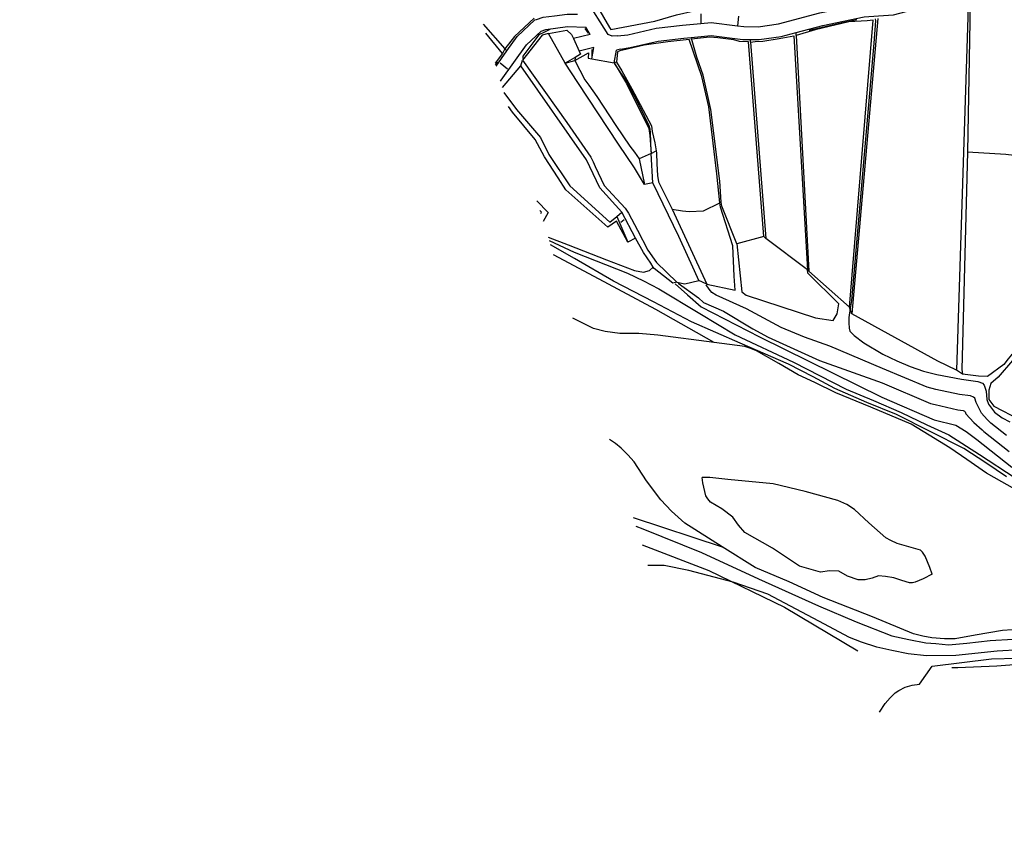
# Model space of a CAD drawing. Header units: metres. Extents: x -53000 to -50572, y -90750 to -89873.
# Tile 3 of 28: x -52659 to -52507, y -90456 to -90332. Entities that reach past the tile are written whole.
import ezdxf

# ---------------------------------------------------------------- set-up
doc = ezdxf.new("R2010")
doc.units = ezdxf.units.M
for name, color, linetype in [('2101000', 7, 'Continuous'), ('5101000', 7, 'Continuous'), ('6101110', 7, 'Continuous'), ('6101120', 7, 'Continuous'), ('6110110', 7, 'Continuous'), ('6110120', 7, 'Continuous'), ('6301000', 7, 'Continuous'), ('6302000', 7, 'Continuous'), ('7101000', 7, 'Continuous'), ('7102000', 7, 'Continuous'), ('7521000', 7, 'Continuous')]:
    doc.layers.add(name, color=color, linetype=linetype)
picture_1 = doc.add_image_def('image1.tif', size_in_pixel=(4000, 3000))

msp = doc.modelspace()

# ---------------------------------------------------------------- linework, layer by layer
at = {"layer": '2101000'}
for points in [[(-52566.5, -90334.17, 36.38), (-52564.87, -90334, 36.49), (-52560.51, -90333, 37.06), (-52556.44, -90332.53, 37.29), (-52553.58, -90332.28, 37.36), (-52551.96, -90332.14, 37.4), (-52547.89, -90332.64, 37.49), (-52546.94, -90332.76, 37.51), (-52544.7, -90332.77, 37.63), (-52541.54, -90332.33, 37.85), (-52535.17, -90330.64, 38.08), (-52532.56, -90330.09, 38.13), (-52528.57, -90329.25, 38.2), (-52524.09, -90328.96, 38.31), (-52516.29, -90326.9, 38.76), (-52514.32, -90326.22, 38.86), (-52507.5, -90323.85, 39.21), (-52507.3, -90323.78, 39.22), (-52500.85, -90321.06, 39.56)], [(-52566.03, -90336.26, 36.38), (-52564.54, -90335.98, 36.49), (-52560.17, -90334.98, 37.06), (-52556.23, -90334.52, 37.29), (-52555.07, -90334.42, 37.32), (-52552, -90334.15, 37.4), (-52547.07, -90334.76, 37.51), (-52545.87, -90334.76, 37.57), (-52544.56, -90334.77, 37.63), (-52541.15, -90334.3, 37.85), (-52538.8, -90333.67, 37.94), (-52534.71, -90332.59, 38.08), (-52528.3, -90331.23, 38.2), (-52526.09, -90331.09, 38.25), (-52523.77, -90330.94, 38.31), (-52515.71, -90328.82, 38.76), (-52511.83, -90327.47, 38.96), (-52506.59, -90325.65, 39.22)], [(-52566.5, -90334.17, 36.38), (-52567.32, -90334.23, 36.26), (-52567.94, -90333.95, 36.26), (-52571.38, -90328.47, 35.81), (-52571.76, -90327.72, 35.49)], [(-52585.28, -90338.86, 31.81), (-52583.58, -90336.48, 32.5), (-52582.01, -90334.29, 33.13), (-52579.28, -90331.73, 33.69), (-52579, -90331.63, 33.69), (-52577.99, -90331.3, 33.69), (-52576.22, -90331.07, 34.29), (-52574.29, -90330.81, 34.95), (-52572.65, -90330.82, 35.84)], [(-52584.58, -90341.18, 31.51), (-52584.46, -90341.05, 31.53), (-52580.55, -90335.57, 33.13), (-52578.27, -90333.44, 33.69), (-52577.56, -90333.2, 33.69), (-52574.2, -90332.76, 34.95), (-52571.4, -90332.82, 36.01)], [(-52570.69, -90333.95, 36.11), (-52571.4, -90332.82, 36.01)], [(-52570.69, -90333.95, 36.11), (-52573.3, -90334.61, 34.05)], [(-52573.3, -90334.61, 34.05), (-52572.41, -90336.56, 34.05)], [(-52570.15, -90336, 36.26), (-52572.41, -90336.56, 34.05)], [(-52570.44, -90337.74, 35.98), (-52570.15, -90336, 36.26)], [(-52567, -90338.36, 35.98), (-52566.65, -90336.4, 36.33)], [(-52566.03, -90336.26, 36.38), (-52566.65, -90336.4, 36.33)], [(-52570.44, -90337.74, 35.98), (-52567, -90338.36, 35.98)]]:
    msp.add_polyline3d(points, dxfattribs=at)
at = {"layer": '5101000'}
for points in [[(-52503.82, -90404.98, 26.87), (-52509.38, -90401.84, 26.87), (-52512.41, -90399.71, 26.87), (-52515.02, -90397.93, 26.87), (-52518.24, -90395.96, 26.87), (-52521.05, -90394.24, 26.87), (-52527.26, -90391.63, 26.87), (-52532.69, -90389.39, 26.87), (-52535.95, -90387.79, 26.87), (-52538.49, -90386.61, 26.87), (-52541.51, -90384.85, 26.87), (-52544.94, -90382.89, 26.87), (-52546.02, -90382.47, 26.87), (-52546.79, -90382.25, 26.87), (-52551.49, -90381.61, 26.87), (-52560.22, -90380.5, 26.87), (-52563.19, -90380.21, 26.87), (-52566.1, -90380.23, 26.87), (-52568.41, -90379.91, 26.87), (-52570.21, -90379.47, 26.87), (-52573.41, -90377.87, 26.87)], [(-52503.89, -90425.95, 26.87), (-52506.9, -90426.17, 26.87), (-52511.11, -90426.86, 26.87), (-52514.21, -90427.44, 26.87), (-52515.89, -90427.46, 26.87), (-52517.84, -90427.29, 26.87), (-52519.22, -90427.03, 26.87), (-52520.66, -90426.69, 26.87), (-52527.02, -90424.03, 26.87), (-52534.62, -90421.07, 26.87), (-52539.9, -90418.63, 26.87), (-52545.18, -90416.44, 26.87), (-52550.28, -90413.22, 26.87), (-52556.06, -90409.57, 26.87), (-52558.1, -90407.71, 26.87), (-52559.79, -90405.94, 26.87), (-52561.98, -90403.01, 26.87), (-52563.9, -90400.07, 26.87), (-52564.86, -90398.99, 26.87), (-52565.91, -90397.96, 26.87), (-52566.8, -90397.23, 26.87), (-52567.7, -90396.63, 26.87)], [(-52517.78, -90417.47, 26.87), (-52519.19, -90418.19, 26.87), (-52520.4, -90418.7, 26.87), (-52520.8, -90418.77, 26.87), (-52521.26, -90418.79, 26.87), (-52522.45, -90418.43, 26.87), (-52523.73, -90418.02, 26.87), (-52525.02, -90417.82, 26.87), (-52526.09, -90417.71, 26.87), (-52527.05, -90418.05, 26.87), (-52528.12, -90418.3, 26.87), (-52528.68, -90418.32, 26.87), (-52529.24, -90418.3, 26.87), (-52530.89, -90417.75, 26.87), (-52532.24, -90416.99, 26.87), (-52533.67, -90416.94, 26.87), (-52535.04, -90417.15, 26.87), (-52536.48, -90416.75, 26.87), (-52538.29, -90416.21, 26.87), (-52542.51, -90413.42, 26.87), (-52546.77, -90410.98, 26.87), (-52547.77, -90409.85, 26.87), (-52548.63, -90408.61, 26.87), (-52550.35, -90407.35, 26.87), (-52552.07, -90406.29, 26.87), (-52552.49, -90405.8, 26.87), (-52552.81, -90405.35, 26.87), (-52553.29, -90403.33, 26.87), (-52553.36, -90402.48, 26.87)], [(-52517.78, -90417.47, 26.87), (-52518.12, -90416.41, 26.87), (-52518.84, -90414.65, 26.87), (-52519.26, -90414.06, 26.87), (-52519.58, -90413.76, 26.87), (-52521.38, -90413.22, 26.87), (-52523.18, -90412.73, 26.87), (-52524.17, -90412.26, 26.87), (-52524.95, -90411.83, 26.87), (-52527.57, -90409.49, 26.87), (-52529.78, -90407.43, 26.87), (-52530.98, -90406.66, 26.87), (-52532.37, -90406.05, 26.87), (-52537.42, -90404.67, 26.87), (-52542.36, -90403.49, 26.87), (-52549.42, -90402.81, 26.87), (-52552.19, -90402.52, 26.87), (-52553.36, -90402.48, 26.87)]]:
    msp.add_polyline3d(points, dxfattribs=at)
at = {"layer": '6101110'}
msp.add_polyline3d([(-52587.26, -90332.35, 33.24), (-52583.89, -90336.19, 33.24)], dxfattribs=at)
at = {"layer": '6101120'}
msp.add_polyline3d([(-52583.89, -90336.19, 33.24), (-52584.28, -90336.9, 32.1), (-52586.84, -90333.75, 32.1)], dxfattribs=at)
at = {"layer": '6110110'}
for points in [[(-52581.16, -90337.92, 34.05), (-52574.3, -90347.58, 34.05), (-52570.6, -90352.96, 34.05), (-52570.26, -90353.69, 34.05), (-52569.94, -90354.39, 34.05), (-52568.52, -90357.34, 34.05), (-52565.29, -90360.83, 34.05), (-52564.75, -90361.63, 34.05), (-52563.38, -90364.26, 34.05), (-52561.76, -90367.34, 34.05), (-52560.43, -90369.23, 34.05), (-52557.28, -90372.27, 34.05)], [(-52573.08, -90337.99, 35.98), (-52571.52, -90340.99, 35.98), (-52570.9, -90341.83, 35.98), (-52569.69, -90343.54, 35.98), (-52566.73, -90348.06, 35.98), (-52564.56, -90351.27, 35.98), (-52563.87, -90352.16, 35.98), (-52563.11, -90353.19, 35.98)], [(-52584.05, -90342.92, 32.34), (-52582.09, -90345.57, 32.34), (-52578.38, -90349.92, 32.34), (-52577.08, -90352.52, 32.34), (-52573.87, -90357.4, 32.34), (-52567.67, -90362.98, 32.34), (-52566.58, -90362.14, 32.34), (-52564.9, -90366.08, 30.98)], [(-52560.49, -90351.98, 36.66), (-52560.46, -90352.3, 36.66), (-52560.4, -90353.97, 36.66), (-52560.29, -90355.76, 36.66), (-52560.14, -90356.78, 36.66), (-52558.03, -90361.01, 36.66)], [(-52578.95, -90359.68, 30.98), (-52577.21, -90361.52, 30.98), (-52577.97, -90362.89, 30.98)], [(-52558.03, -90361.01, 36.66), (-52552.66, -90372.57, 36.42)]]:
    msp.add_polyline3d(points, dxfattribs=at)
at = {"layer": '6110120'}
for points in [[(-52565.79, -90361.45, 32.34), (-52569.22, -90357.69, 32.34), (-52571.26, -90353.34, 32.34), (-52581.44, -90338.83, 32.34), (-52581.16, -90337.92, 34.05)], [(-52574.57, -90338.43, 34.05), (-52573.08, -90337.99, 35.98)], [(-52563.11, -90353.19, 35.98), (-52562.3, -90357.19, 34.05), (-52563.83, -90354.58, 34.05), (-52566.3, -90350.92, 34.05), (-52572.62, -90341.4, 34.05), (-52574.57, -90338.43, 34.05)], [(-52564.9, -90366.08, 30.98), (-52566.64, -90362.83, 30.98), (-52567.96, -90363.75, 30.98), (-52574.46, -90357.99, 30.98), (-52575.64, -90356.15, 30.98), (-52577.8, -90352.92, 30.98), (-52579.23, -90350.2, 30.98), (-52582.75, -90345.99, 30.98), (-52583.37, -90345.13, 30.98)], [(-52561, -90356.94, 34.05), (-52561.26, -90352.4, 35.98), (-52560.49, -90351.98, 36.66)], [(-52553.9, -90372.04, 34.05), (-52554.57, -90370.52, 34.05), (-52556.98, -90365.2, 34.05), (-52561, -90356.94, 34.05)], [(-52578.34, -90361.66, 29.39), (-52578.23, -90361.47, 29.39), (-52578.48, -90361.21, 29.39)], [(-52563.67, -90365.49, 30.98), (-52565.79, -90361.45, 32.34)], [(-52560.97, -90369.98, 30.98), (-52561.32, -90369.33, 30.98), (-52562.44, -90367.71, 30.98), (-52563.67, -90365.49, 30.98)], [(-52557.28, -90372.27, 34.05), (-52557.91, -90372.45, 31.08), (-52560.8, -90370.15, 31.08), (-52560.97, -90369.98, 30.98)], [(-52552.66, -90372.57, 36.42), (-52553.9, -90372.04, 34.05)]]:
    msp.add_polyline3d(points, dxfattribs=at)
at = {"layer": '6301000'}
for points in [[(-52577.17, -90333.81, 34.05), (-52578.16, -90334.06, 34.05), (-52581.16, -90337.92, 34.05)], [(-52572.41, -90336.56, 34.05), (-52572.2, -90337.02, 34.05), (-52573.02, -90337.51, 34.05), (-52573.08, -90337.99, 35.98)], [(-52584.27, -90342.19, 32.34), (-52581.44, -90338.83, 32.34)], [(-52561.26, -90352.4, 35.98), (-52563.11, -90353.19, 35.98)], [(-52561, -90356.94, 34.05), (-52562.3, -90357.19, 34.05)], [(-52558.03, -90361.01, 36.66), (-52556.43, -90361.27, 36.66), (-52555.41, -90361.33, 36.66), (-52553.16, -90361.24, 36.66), (-52550.65, -90360.02, 36.66)], [(-52505.21, -90383.31, 38.82), (-52505.51, -90383.53, 38.82), (-52506, -90384.16, 38.82), (-52506.69, -90385.01, 38.82), (-52509.19, -90386.85, 38.82), (-52510.62, -90386.81, 38.82), (-52513.08, -90386.5, 38.82), (-52514.01, -90385.92, 38.37), (-52516.92, -90384.51, 38.37), (-52530.21, -90377.18, 38.37), (-52530.55, -90376.17, 37.91), (-52536.85, -90370.6, 37.91), (-52537.06, -90370.4, 37.46), (-52543.54, -90365.55, 37.46), (-52543.83, -90365.23, 37.12), (-52548, -90366.35, 37.12), (-52550.33, -90360.51, 37.12), (-52550.45, -90359.9, 37.12)], [(-52566.58, -90362.14, 32.34), (-52565.79, -90361.45, 32.34)], [(-52577.23, -90365.32, 30.98), (-52574.09, -90366.51, 30.98), (-52568.2, -90368.83, 30.98), (-52563.86, -90370.49, 30.98), (-52562.43, -90370.74, 30.98), (-52561.52, -90370.5, 30.98), (-52560.97, -90369.98, 30.98)], [(-52563.67, -90365.49, 30.98), (-52564.9, -90366.08, 30.98)], [(-52557.28, -90372.27, 34.05), (-52556.04, -90372.52, 34.05), (-52553.9, -90372.04, 34.05)]]:
    msp.add_polyline3d(points, dxfattribs=at)
at = {"layer": '6302000'}
for points in [[(-52511.82, -90327.96, 38.82), (-52511.89, -90329.09, 38.82), (-52512.3, -90352.11, 38.82), (-52513.2, -90385.79, 38.82), (-52513.08, -90386.5, 38.82)], [(-52553.58, -90330.79, 37.26), (-52553.58, -90332.28, 37.36)], [(-52547.74, -90331.14, 37.26), (-52547.89, -90332.64, 37.49)], [(-52526.21, -90331.51, 38.37), (-52530.21, -90377.18, 38.37)], [(-52538.81, -90334.11, 37.91), (-52538.8, -90333.67, 37.94)], [(-52555, -90334.69, 37.12), (-52555.07, -90334.42, 37.32)], [(-52550.45, -90359.9, 37.12), (-52550.65, -90356.64, 37.12), (-52552.02, -90345.55, 37.12), (-52553.2, -90340.28, 37.12), (-52554.21, -90337.46, 37.12), (-52554.9, -90334.93, 37.12), (-52555, -90334.69, 37.12)], [(-52545.9, -90335.18, 37.46), (-52545.87, -90334.76, 37.57)], [(-52545.9, -90335.18, 37.46), (-52543.54, -90365.55, 37.46)], [(-52538.81, -90334.11, 37.91), (-52536.85, -90370.6, 37.91)], [(-52583.89, -90336.19, 33.24), (-52583.58, -90336.48, 32.5)], [(-52566.63, -90338.25, 36.66), (-52567, -90338.36, 35.98)], [(-52566.63, -90338.25, 36.66), (-52565.83, -90339.59, 36.66), (-52564.26, -90342.37, 36.66), (-52561.19, -90348.12, 36.66), (-52561.1, -90348.99, 36.66), (-52560.7, -90350.72, 36.66), (-52560.49, -90351.98, 36.66)], [(-52512.3, -90352.11, 38.82), (-52506.37, -90352.48, 38.82), (-52501.14, -90353.09, 38.82), (-52497.11, -90379.13, 38.82)]]:
    msp.add_polyline3d(points, dxfattribs=at)
at = {"layer": '7101000'}
for points in [[(-52577.07, -90365.85, 30), (-52573.17, -90367.66, 30), (-52564.95, -90370.89, 30), (-52562.46, -90372.06, 30), (-52560.06, -90373.33, 30), (-52553.75, -90377.12, 30), (-52548.28, -90380.45, 30), (-52539.24, -90384.68, 30), (-52531.06, -90388.81, 30), (-52526.87, -90390.6, 30), (-52522.58, -90392.43, 30), (-52518.61, -90394.36, 30), (-52515.2, -90395.91, 30), (-52510.47, -90398.95, 30), (-52504.95, -90402.55, 30)], [(-52504.13, -90429.14, 30), (-52507.73, -90429.34, 30), (-52514.1, -90430.02, 30), (-52518.67, -90430.09, 30), (-52521.47, -90429.75, 30), (-52524, -90429.27, 30), (-52526.36, -90428.73, 30), (-52528.69, -90427.97, 30), (-52530.56, -90427.27, 30), (-52535.33, -90424.71, 30), (-52543.22, -90420.52, 30), (-52548.57, -90418.71, 30), (-52555.44, -90416.9, 30), (-52559.27, -90416.11, 30), (-52561.37, -90416.11, 30), (-52561.76, -90416.11, 30)]]:
    msp.add_polyline3d(points, dxfattribs=at)
at = {"layer": '7102000'}
for points in [[(-52536.82, -90333.3, 38), (-52532.12, -90332.2, 38), (-52529.46, -90331.65, 38)], [(-52526.58, -90331.55, 38), (-52526.55, -90331.86, 38), (-52526.82, -90335.32, 38), (-52530.28, -90375.1, 38), (-52530.48, -90376.36, 38), (-52530.68, -90377.76, 38), (-52530.68, -90378.59, 38), (-52530.62, -90379.39, 38), (-52530.5, -90379.85, 38), (-52529.85, -90380.52, 38), (-52528.35, -90381.68, 38), (-52525.39, -90383.41, 38), (-52523.26, -90384.46, 38), (-52521.19, -90385.34, 38), (-52519.12, -90386.03, 38), (-52517.06, -90386.58, 38), (-52513.22, -90387.29, 38), (-52510.7, -90387.64, 38), (-52510.01, -90387.93, 38), (-52509.73, -90388.19, 38), (-52509.43, -90389.14, 38), (-52509.3, -90390.41, 38), (-52509.05, -90391.14, 38), (-52508.12, -90392.37, 38), (-52506.96, -90393.27, 38), (-52505.77, -90393.9, 38)], [(-52576.96, -90333.2, 34), (-52577.8, -90333.59, 34), (-52578.63, -90334.03, 34), (-52581.12, -90337.32, 34), (-52581.15, -90337.69, 34)], [(-52570.96, -90333.78, 36), (-52571.46, -90333.06, 36)], [(-52570.42, -90337.37, 36), (-52570.42, -90336.31, 36)], [(-52585.35, -90338.64, 32), (-52585.04, -90338.22, 32)], [(-52584.62, -90338.37, 32), (-52583.51, -90339.29, 32)], [(-52561.25, -90352.14, 36), (-52561.38, -90349.11, 36), (-52561.43, -90348.63, 36), (-52561.56, -90348.09, 36), (-52562.94, -90345.31, 36), (-52564.89, -90341.52, 36), (-52566.89, -90338.51, 36), (-52566.91, -90338.47, 36)], [(-52565.96, -90362.98, 32), (-52565.46, -90362.61, 32)], [(-52506.29, -90402.4, 28), (-52509.45, -90400.21, 28), (-52512.88, -90398.02, 28), (-52517.97, -90395.45, 28), (-52523.28, -90392.75, 28), (-52527.88, -90390.89, 28), (-52532.86, -90388.73, 28), (-52536.19, -90386.95, 28), (-52540.03, -90384.97, 28), (-52547.5, -90381.72, 28), (-52555.01, -90378.43, 28), (-52560.88, -90375.3, 28), (-52567.12, -90372.14, 28), (-52573.14, -90368.6, 28), (-52576.87, -90366.5, 28)], [(-52557.53, -90372.56, 32), (-52555.66, -90374.26, 32), (-52553.51, -90376.11, 32), (-52544.49, -90380.75, 32), (-52525.57, -90390.07, 32), (-52517.47, -90393.56, 32), (-52514.12, -90394.38, 32), (-52512.49, -90395.37, 32), (-52510.86, -90396.64, 32), (-52505.43, -90400.89, 32)], [(-52557.08, -90372.42, 34), (-52553.95, -90374.7, 34), (-52553.19, -90375.44, 34), (-52550.05, -90376.79, 34), (-52545.52, -90379.52, 34), (-52543.16, -90380.79, 34), (-52535.23, -90384.38, 34), (-52525.51, -90387.85, 34), (-52518.02, -90391.05, 34), (-52517.33, -90391.23, 34), (-52513.82, -90392.01, 34), (-52512.98, -90392.13, 34), (-52512.75, -90392.23, 34), (-52512.66, -90392.32, 34), (-52512.56, -90392.63, 34), (-52511.31, -90393.97, 34), (-52510.05, -90395.1, 34), (-52509.78, -90395.36, 34), (-52505.85, -90398.45, 34)], [(-52506.28, -90396.02, 36), (-52508.71, -90394.08, 36), (-52509.24, -90393.55, 36), (-52510.13, -90392.57, 36), (-52510.99, -90390.88, 36), (-52511.19, -90390.25, 36), (-52511.38, -90390.08, 36), (-52511.84, -90389.89, 36), (-52513.52, -90389.65, 36), (-52517.2, -90388.91, 36), (-52518.57, -90388.54, 36), (-52525.45, -90385.63, 36), (-52533.61, -90382.2, 36), (-52537.52, -90380.77, 36), (-52541.16, -90379.32, 36), (-52546.52, -90376.4, 36), (-52551.23, -90374.28, 36), (-52551.88, -90373.86, 36), (-52552.3, -90373.37, 36), (-52552.74, -90372.69, 36)], [(-52563.62, -90410.03, 28), (-52562.57, -90410.44, 28), (-52553.5, -90414.12, 28), (-52544.64, -90418.18, 28), (-52535.37, -90422.35, 28), (-52529.52, -90424.8, 28), (-52524, -90426.99, 28), (-52521.38, -90427.57, 28), (-52518.78, -90428.05, 28), (-52517.23, -90428.17, 28), (-52515.25, -90428.39, 28), (-52512.4, -90428.12, 28), (-52508.81, -90427.72, 28), (-52505.22, -90427.51, 28)], [(-52525.92, -90438.79, 32), (-52525.04, -90437.44, 32), (-52524.29, -90436.59, 32), (-52523.49, -90435.83, 32), (-52522.92, -90435.44, 32), (-52521.93, -90434.94, 32), (-52520.85, -90434.63, 32), (-52519.72, -90434.44, 32), (-52517.76, -90431.7, 32), (-52508.57, -90430.52, 32), (-52504.61, -90430.45, 32), (-52499.54, -90430.82, 32), (-52491.46, -90433.24, 32), (-52485.29, -90435.81, 32), (-52481.44, -90438.26, 32), (-52479.97, -90440.02, 32), (-52478.21, -90442.67, 32), (-52476.52, -90447.58, 32), (-52474.83, -90457.42, 32), (-52471.74, -90478.12, 32), (-52471.55, -90479.9, 32)]]:
    msp.add_polyline3d(points, dxfattribs=at)
at = {"layer": '7521000'}
for points in [[(-52571.35, -90312.68, 36.69), (-52571.58, -90313.25, 36.69), (-52572.24, -90315.19, 36.69), (-52572.38, -90317.14, 36.69), (-52572.01, -90319.17, 36.69), (-52571.74, -90321.31, 36.69), (-52571.52, -90325.19, 36.69), (-52570.84, -90327.41, 36.69), (-52567.71, -90332.9, 36.69), (-52567.49, -90333.2, 36.69), (-52560.69, -90331.9, 36.69), (-52557.35, -90330.95, 36.69), (-52554.62, -90330.32, 36.69)], [(-52512.13, -90328.07, 38.37), (-52514.01, -90385.92, 38.37)], [(-52579.4, -90331.45, 33.24), (-52582.41, -90334.29, 33.24), (-52583.89, -90336.19, 33.24)], [(-52526.92, -90331.74, 37.91), (-52527.83, -90331.88, 37.91), (-52530.69, -90332, 37.91), (-52535.86, -90333.23, 37.91), (-52538.81, -90334.11, 37.91)], [(-52530.55, -90376.17, 37.91), (-52526.92, -90331.74, 37.91)], [(-52577.17, -90333.81, 34.05), (-52574.33, -90333.28, 34.05), (-52573.59, -90333.97, 34.05), (-52573.3, -90334.61, 34.05)], [(-52573.02, -90337.51, 34.05), (-52573.15, -90337.59, 34.05), (-52574.57, -90338.43, 34.05), (-52577.17, -90333.81, 34.05)], [(-52555.41, -90334.75, 36.66), (-52558.67, -90335.09, 36.66), (-52562.33, -90335.64, 36.66), (-52565.67, -90336.39, 36.66), (-52566.12, -90336.52, 36.66)], [(-52550.65, -90360.02, 36.66), (-52551.09, -90355.53, 36.66), (-52552.33, -90345.15, 36.66), (-52553.4, -90340.49, 36.66), (-52555.41, -90334.75, 36.66)], [(-52546.21, -90335.09, 37.12), (-52547.57, -90335.04, 37.12), (-52548.45, -90334.82, 37.12), (-52550.95, -90334.49, 37.12), (-52552.26, -90334.41, 37.12), (-52555, -90334.69, 37.12)], [(-52543.83, -90365.23, 37.12), (-52546.21, -90335.09, 37.12)], [(-52545.9, -90335.18, 37.46), (-52545.19, -90335.05, 37.46), (-52543.97, -90335, 37.46), (-52541.43, -90334.59, 37.46), (-52539.2, -90334.19, 37.46)], [(-52539.2, -90334.19, 37.46), (-52537.06, -90370.4, 37.46)], [(-52566.12, -90336.52, 36.66), (-52566.5, -90336.65, 36.66), (-52566.63, -90338.25, 36.66)], [(-52584.28, -90336.9, 32.1), (-52585.42, -90338.4, 32.1)], [(-52573.08, -90337.99, 35.98), (-52570.97, -90336.81, 35.98), (-52571.04, -90337.64, 35.98), (-52570.44, -90337.74, 35.98)], [(-52567, -90338.36, 35.98), (-52565.06, -90341.56, 35.98), (-52561.64, -90348.52, 35.98), (-52561.49, -90349.62, 35.98), (-52561.26, -90352.4, 35.98)], [(-52552.66, -90372.57, 36.42), (-52548.29, -90373.54, 36.31), (-52548.4, -90371.38, 36.31), (-52548.64, -90366.64, 36.31), (-52550.54, -90360.66, 36.31), (-52550.65, -90360.02, 36.66)], [(-52548, -90366.35, 37.12), (-52547.21, -90373.78, 37.11), (-52546.58, -90374.27, 37.11), (-52535.85, -90377.82, 37.22), (-52533.08, -90378.22, 37.22), (-52532.5, -90377.17, 37.22), (-52532.24, -90375.63, 37.33), (-52537.04, -90370.87, 37.33), (-52537.06, -90370.4, 37.46)], [(-52551.49, -90381.61, 26.87), (-52560.55, -90376.53, 26.99), (-52570.1, -90371.39, 26.99), (-52576.4, -90368.04, 26.99)], [(-52505.34, -90384.41, 38.03), (-52507.57, -90386.96, 38.03), (-52508.69, -90387.95, 38.03), (-52509.02, -90388.97, 38.03), (-52508.98, -90390.42, 38.03), (-52508.22, -90391.47, 38.03), (-52504.26, -90393.55, 38.03), (-52497.43, -90397.18, 37.95), (-52494.01, -90398.34, 37.95), (-52486.31, -90399.65, 37.8)], [(-52564.03, -90408.66, 27.48), (-52550.28, -90413.22, 26.87)], [(-52562.68, -90412.91, 29.85), (-52552.35, -90416.88, 29.85), (-52540.64, -90422.54, 30.31), (-52529.27, -90429.29, 30.66)], [(-52514.75, -90431.87, 32.13), (-52513.8, -90431.88, 32.13), (-52507.79, -90431.63, 32.13), (-52504.43, -90431.39, 32.13), (-52501.46, -90431.48, 32.13), (-52499.2, -90432.1, 32.13), (-52491.78, -90434.15, 32.13), (-52486.82, -90436.3, 32.13), (-52483.7, -90438.11, 32.13), (-52482.33, -90439.28, 32.13), (-52478.92, -90444.05, 32.13), (-52477.37, -90447.98, 32.13), (-52475.62, -90458.44, 32.13), (-52473, -90478.75, 32.13)]]:
    msp.add_polyline3d(points, dxfattribs=at)

# ---------------------------------------------------------------- pictures from other files: only their frames are drawn
image = msp.add_image(picture_1, insert=(-53000.13, -90749.88), size_in_units=(1000, 750))
image.dxf.flags = 7

doc.saveas('drawing.dxf')
